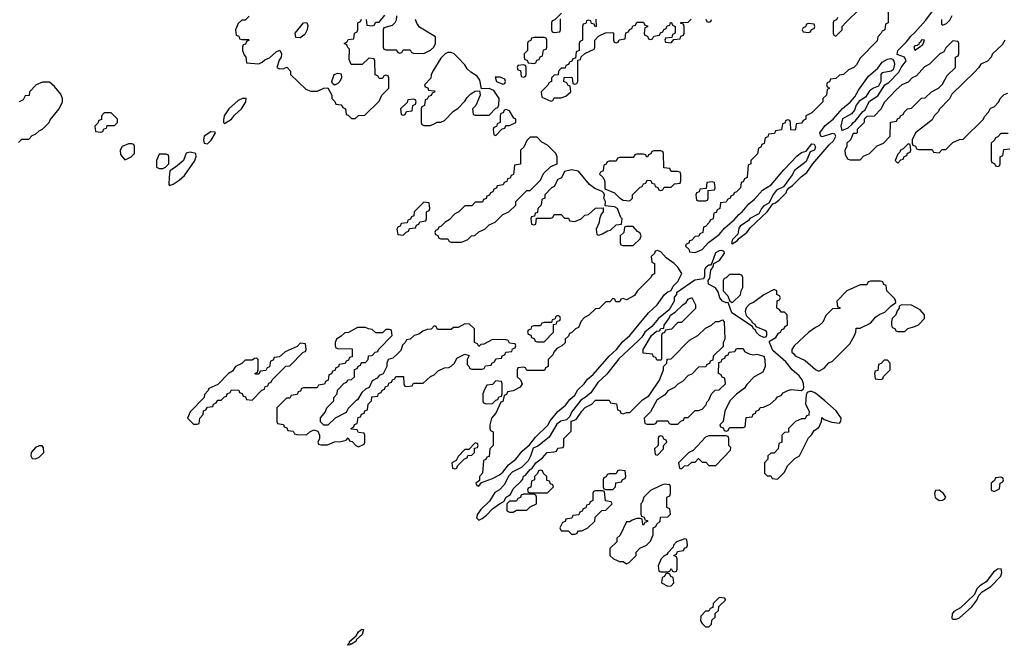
# Model space of a CAD drawing. Header units: inches. Extents: x 2701622 to 2964296, y 496201 to 720542.
# Tile 108 of 256: x 2768237 to 2773970, y 675047 to 678689. Entities that reach past the tile are written whole.
import ezdxf

# ---------------------------------------------------------------- set-up
doc = ezdxf.new("R2010")
doc.units = ezdxf.units.IN
doc.header["$MEASUREMENT"] = 0
doc.layers.add('C7667', color=7, linetype='Continuous')
doc.layers.add('C7677', color=7, linetype='Continuous')

msp = doc.modelspace()

# ---------------------------------------------------------------- linework, layer by layer
at = {"layer": 'C7667', "color": 4, "elevation": 8}
for points in [[(2769574, 678710), (2769550, 678686), (2769530, 678686), (2769510, 678666), (2769494, 678630), (2769498, 678598), (2769512.7, 678592.7), (2769518, 678578), (2769530, 678574), (2769570, 678574), (2769574, 678570), (2769558, 678562), (2769552.7, 678547.3), (2769538, 678542), (2769534, 678530), (2769534, 678510), (2769543.6, 678483.6), (2769554, 678470), (2769558, 678438), (2769630, 678432), (2769650, 678442), (2769664, 678456), (2769692.5, 678467.5), (2769730, 678501), (2769751, 678511), (2769761, 678490), (2769758.8, 678470), (2769747.5, 678452.5), (2769734, 678410), (2769750, 678402), (2769775.3, 678404.7), (2769792, 678412), (2769814, 678390), (2769814, 678370), (2769903.6, 678283.6), (2769932.7, 678272.7), (2769970, 678272), (2770000, 678286.8)], [(2768230, 677974), (2768250, 677994), (2768290, 677994), (2768310, 678014), (2768330, 678022), (2768350, 678042), (2768370, 678052), (2768408, 678090), (2768414, 678106), (2768468, 678170), (2768486, 678210), (2768486, 678230), (2768476.4, 678256.4), (2768440.4, 678300.4), (2768410, 678326), (2768370, 678326), (2768334, 678310), (2768294, 678270), (2768292, 678248), (2768270, 678246), (2768256.9, 678223.1), (2768234, 678210)], [(2770000, 676565.4), (2769978, 676562), (2769970, 676546), (2769890, 676546), (2769878, 676542), (2769872.7, 676527.3), (2769858, 676522), (2769852.7, 676507.3), (2769818, 676502), (2769810, 676486), (2769790, 676486), (2769734, 676430), (2769734, 676350), (2769738, 676338), (2769772.7, 676332.7), (2769778, 676318), (2769792.7, 676312.7), (2769798, 676298), (2769830, 676294), (2769838, 676278), (2769850, 676274), (2769907.3, 676272.7), (2769926, 676290), (2769950, 676302), (2769972.7, 676292.7), (2769982, 676270), (2769982, 676250), (2769974, 676230), (2769978, 676218), (2769990, 676214), (2770000, 676214)], [(2770000, 676336.3), (2769988.4, 676348.4), (2769988.4, 676371.6), (2770000, 676384.9)]]:
    msp.add_lwpolyline(points, dxfattribs=at)
for points in [[(2769870, 678582.7), (2769844.7, 678584.7), (2769841.2, 678610), (2769889.2, 678670.8), (2769910, 678672), (2769915.3, 678655.3), (2769910.6, 678629.4), (2769897.5, 678602.5)], [(2769555.3, 678230), (2769534, 678230), (2769510, 678219.3), (2769454.8, 678170), (2769427.3, 678130), (2769423.5, 678103.5), (2769424.7, 678090), (2769430, 678084.7), (2769470, 678110.8), (2769487.5, 678132.5), (2769529.2, 678170), (2769553.2, 678210)], [(2768770, 678146), (2768730, 678146), (2768714, 678130), (2768712.7, 678107.3), (2768698, 678102), (2768692.7, 678087.3), (2768674, 678070), (2768678, 678038), (2768710, 678034), (2768722, 678038), (2768727.3, 678052.7), (2768742, 678058), (2768747.3, 678072.7), (2768790, 678074), (2768806, 678090), (2768806, 678110)], [(2769350, 678036), (2769311, 678010), (2769307.7, 677990), (2769311.1, 677971.1), (2769330, 677966.8), (2769351.7, 677988.3), (2769378, 678030), (2769374.6, 678034.6)], [(2768890, 677966), (2768870, 677966), (2768834, 677950), (2768822, 677930), (2768823.6, 677903.6), (2768850, 677874), (2768870, 677882), (2768886, 677890), (2768906, 677910), (2768906, 677950), (2768902, 677962)], [(2769090, 677906), (2769050, 677906), (2769034, 677870), (2769034, 677830), (2769050, 677822), (2769070, 677822), (2769086, 677830), (2769106, 677850), (2769106, 677890), (2769102, 677902)], [(2769230, 677918), (2769207.3, 677912.7), (2769190.6, 677869.4), (2769144.7, 677830), (2769112, 677810), (2769106.8, 677773.2), (2769106, 677730), (2769110, 677724.7), (2769130, 677731.3), (2769165.6, 677754.4), (2769197.2, 677782.8), (2769255.5, 677864.5), (2769265.2, 677890), (2769262, 677910)], [(2769870, 676806), (2769852.7, 676787.3), (2769783.6, 676756.4), (2769750, 676726), (2769718, 676722), (2769712.7, 676707.3), (2769698, 676702), (2769692.7, 676667.3), (2769678, 676662), (2769670, 676646), (2769638, 676642), (2769630, 676626), (2769610, 676626), (2769606, 676630), (2769622, 676638), (2769626, 676650), (2769626, 676710), (2769618, 676718), (2769603.6, 676716.4), (2769590, 676706), (2769550, 676706), (2769531.6, 676688.4), (2769494, 676670), (2769476.9, 676643.1), (2769454, 676630), (2769390, 676566), (2769338, 676542), (2769334, 676530), (2769312.7, 676507.3), (2769311.3, 676488.7), (2769230, 676406), (2769214, 676370), (2769250, 676334), (2769270, 676334), (2769282, 676338), (2769286, 676370), (2769306, 676390), (2769307.3, 676412.7), (2769322, 676418), (2769330, 676434), (2769362, 676438), (2769366, 676450), (2769382, 676458), (2769390, 676474), (2769410, 676474), (2769430, 676494), (2769442, 676498), (2769446, 676510), (2769462, 676518), (2769470, 676534), (2769512.7, 676532.7), (2769518, 676518), (2769532.7, 676512.7), (2769538, 676498), (2769552.7, 676492.7), (2769558, 676478), (2769590, 676474), (2769647.3, 676532.7), (2769662, 676538), (2769667.3, 676552.7), (2769682, 676558), (2769687.3, 676572.7), (2769702, 676578), (2769707.3, 676592.7), (2769787.3, 676672.7), (2769810, 676674), (2769887.3, 676752.7), (2769902, 676758), (2769906, 676770), (2769902, 676802)], [(2768350, 676208), (2768330, 676198), (2768304.7, 676170), (2768302, 676150), (2768310, 676134), (2768330, 676132), (2768350, 676142), (2768378, 676170), (2768376.4, 676196.4), (2768367.3, 676207.3)]]:
    msp.add_lwpolyline(points, close=True, dxfattribs=at)
at = {"layer": 'C7677', "color": 4, "elevation": 8}
for points in [[(2773292.7, 678792.7), (2773294, 678670), (2773278, 678662), (2773274, 678630), (2773258, 678622), (2773254, 678610), (2773234, 678590), (2773230, 678566), (2773130, 678466), (2773110, 678426), (2773094, 678410), (2773063.6, 678396.4), (2773034, 678370), (2773010, 678366), (2772990, 678346), (2772958, 678342), (2772952.7, 678327.3), (2772938, 678322), (2772934, 678310), (2772938, 678298), (2772952, 678290), (2772938, 678282), (2772934, 678250), (2772914, 678230), (2772914, 678210), (2772850, 678146), (2772814, 678130), (2772814, 678110), (2772798, 678102), (2772790, 678086), (2772758, 678082), (2772754, 678050), (2772750, 678046), (2772727.3, 678047.3), (2772726, 678090), (2772722, 678102), (2772710, 678106), (2772698, 678102), (2772692.7, 678087.3), (2772678, 678082), (2772672.7, 678047.3), (2772638, 678042), (2772632.7, 678027.3), (2772598, 678022), (2772592.7, 678007.3), (2772578, 678002), (2772572.7, 677967.3), (2772558, 677962), (2772552.7, 677947.3), (2772538, 677942), (2772532.7, 677907.3), (2772494, 677870), (2772494, 677850), (2772478, 677842), (2772472, 677770), (2772458, 677762), (2772450, 677746), (2772438, 677742), (2772434, 677710), (2772410, 677686), (2772398, 677682), (2772394, 677670), (2772378, 677662), (2772374, 677650), (2772358, 677642), (2772350, 677626), (2772318, 677622), (2772314, 677590), (2772298, 677582), (2772292.7, 677567.3), (2772278, 677562), (2772274, 677530), (2772258, 677522), (2772254, 677510), (2772230, 677486), (2772218, 677482), (2772214, 677450), (2772198, 677442), (2772191.6, 677428.4), (2772170, 677426), (2772150, 677406), (2772138, 677402), (2772132.7, 677387.3), (2772118, 677382), (2772114, 677370), (2772132.7, 677352.7), (2772138, 677338), (2772170, 677334), (2772210, 677352), (2772248.7, 677391.3), (2772310, 677438), (2772343.2, 677476.8), (2772396.5, 677523.5), (2772424.1, 677555.9), (2772444, 677570), (2772482.5, 677617.5), (2772515.9, 677644.1), (2772563, 677697), (2772611.7, 677728.3), (2772685.6, 677814.4), (2772764, 677896), (2772790, 677916.3), (2772816.5, 677923.5), (2772850, 677966), (2772863.6, 677963.6), (2772870.7, 677949.3), (2772864.7, 677930), (2772840.5, 677919.5), (2772815.8, 677864.2), (2772748.7, 677811.3), (2772735.1, 677784.9), (2772683.5, 677716.5), (2772643.4, 677696.6), (2772626, 677674), (2772599.1, 677620.9), (2772570, 677606), (2772556.3, 677590), (2772540.7, 677559.3), (2772488.3, 677531.7), (2772479.9, 677520.1), (2772432.4, 677487.6), (2772425.3, 677474.7), (2772419.3, 677440.7), (2772387.3, 677410), (2772382, 677390), (2772384.7, 677384.7), (2772416.6, 677403.4), (2772424.7, 677415.3), (2772470, 677450.7), (2772490, 677478), (2772590, 677571.3), (2772622.7, 677617.3), (2772637.5, 677622.5), (2772659.3, 677640.7), (2772699.3, 677680.7), (2772704.7, 677695.3), (2772718, 677710), (2772737.2, 677722.8), (2772790, 677776), (2772821.2, 677798.8), (2772855.3, 677850), (2772950, 677961), (2772975.9, 677984.1), (2772989.2, 678010), (2772983.1, 678023.1), (2772970, 678026), (2772910, 678006.6), (2772902, 678010), (2772896, 678030), (2772927.6, 678072.4), (2772973.2, 678110), (2773027.5, 678172.5), (2773071.9, 678208.1), (2773099.5, 678240.5), (2773121, 678279), (2773180.1, 678359.9), (2773233.2, 678406.8), (2773258.9, 678441.1), (2773290, 678459.1), (2773310, 678462.8), (2773319.1, 678459.1), (2773327.7, 678447.7), (2773330.7, 678429.3), (2773323.5, 678396.5), (2773310.9, 678389.1), (2773259.8, 678380.2), (2773250.8, 678370), (2773251, 678329), (2773238, 678302), (2773208.9, 678291.1), (2773185.7, 678274.3), (2773162, 678238), (2773125.2, 678214.8), (2773108, 678192), (2773098.4, 678161.6), (2773079.9, 678140.1), (2773027.9, 678112.1), (2773017.3, 678070), (2773024.7, 678044.7), (2773060.4, 678059.6), (2773082, 678078), (2773090, 678091.3), (2773102, 678098), (2773145.6, 678154.4), (2773158, 678162), (2773186, 678214), (2773233.6, 678246.4), (2773275.3, 678310), (2773297, 678323), (2773356, 678384), (2773369, 678410), (2773399, 678450), (2773388.7, 678470), (2773345.6, 678485.6), (2773349.2, 678510), (2773400.1, 678559.9), (2773426, 678594), (2773450, 678614), (2773514, 678686), (2773598.6, 678801.4)], [(2772998, 678702), (2772992.7, 678687.3), (2772978, 678682), (2772974, 678670), (2772974, 678610), (2772978, 678598), (2772990, 678594), (2773026, 678630), (2773026, 678650), (2773047.3, 678672.7), (2773130, 678754)], [(2770000, 678286.8), (2770008.9, 678291.1), (2770032, 678292), (2770054, 678250), (2770054, 678230), (2770072.7, 678212.7), (2770078, 678198), (2770110, 678194), (2770118, 678178), (2770134, 678170), (2770138, 678138), (2770150, 678134), (2770170, 678114), (2770190, 678114), (2770210, 678132), (2770247.3, 678132.7), (2770330, 678214), (2770346, 678250), (2770386, 678290), (2770386, 678350), (2770382, 678362), (2770370, 678366), (2770358, 678362), (2770350, 678346), (2770330, 678346), (2770322, 678362), (2770307.3, 678367.3), (2770306, 678450), (2770302, 678462), (2770270, 678466), (2770232, 678428), (2770167.3, 678427.3), (2770156.4, 678456.4), (2770158, 678518), (2770147.3, 678527.3), (2770142, 678542), (2770126, 678550), (2770142, 678558), (2770150, 678574), (2770182, 678578), (2770186, 678610), (2770202, 678618), (2770206, 678630), (2770206, 678670), (2770222, 678678), (2770227.3, 678692.7)], [(2770254, 678690), (2770258, 678658), (2770290, 678654), (2770302, 678658), (2770310, 678674), (2770330, 678674), (2770364, 678716)], [(2770431.6, 678711.6), (2770430, 678686), (2770422, 678670), (2770405.4, 678654.6), (2770358, 678642), (2770354, 678630), (2770354, 678530), (2770358, 678518), (2770370, 678514), (2770430, 678514), (2770438, 678498), (2770450, 678494), (2770462, 678498), (2770470, 678514), (2770510, 678514), (2770518, 678498), (2770530, 678494), (2770590, 678492), (2770630, 678512), (2770648, 678530), (2770658, 678550), (2770658, 678590), (2770564.7, 678644.7), (2770549, 678669), (2770542, 678690)], [(2771592.7, 678692.7), (2771594, 678650), (2771587.3, 678647.3), (2771582, 678662), (2771567.3, 678667.3), (2771562, 678682), (2771550, 678686), (2771538, 678682), (2771532.7, 678667.3), (2771518, 678662), (2771514, 678650), (2771514, 678570), (2771498, 678562), (2771494, 678550), (2771494, 678510), (2771478, 678502), (2771474, 678466), (2771458, 678462), (2771452.7, 678447.3), (2771438, 678442), (2771432.7, 678427.3), (2771418, 678422), (2771412.7, 678407.3), (2771390, 678406), (2771374, 678390), (2771372.7, 678367.3), (2771350, 678366), (2771334, 678350), (2771334, 678330), (2771318, 678322), (2771314, 678310), (2771274, 678270), (2771278, 678238), (2771330, 678214), (2771342, 678218), (2771350, 678234), (2771390, 678234), (2771416.4, 678243.6), (2771446, 678270), (2771442, 678302), (2771430, 678306), (2771422, 678322), (2771406, 678330), (2771407.3, 678352.7), (2771450, 678354), (2771454, 678350), (2771458, 678318), (2771470, 678314), (2771482, 678318), (2771486, 678330), (2771486, 678454), (2771502, 678458), (2771507.3, 678472.7), (2771527.3, 678492.7), (2771582, 678518), (2771586, 678530), (2771586, 678570), (2771607.3, 678592.7), (2771648.4, 678611.6), (2771690, 678614), (2771694, 678610), (2771694, 678570), (2771698, 678558), (2771710, 678554), (2771722, 678558), (2771727.3, 678572.7), (2771762, 678578), (2771767.3, 678612.7), (2771782, 678618), (2771787.3, 678632.7), (2771802, 678638), (2771807.3, 678652.7), (2771822, 678658), (2771830, 678674), (2771870, 678674), (2771878, 678658), (2771892.7, 678652.7), (2771892.7, 678647.3), (2771878, 678642), (2771874, 678610), (2771878, 678598), (2771892.7, 678592.7), (2771898, 678578), (2771910, 678574), (2771922, 678578), (2771930, 678594), (2771962, 678598), (2771967.3, 678612.7), (2771982, 678618), (2771987.3, 678632.7), (2772002, 678638), (2772007.3, 678652.7), (2772022, 678658), (2772027.3, 678672.7), (2772032.7, 678672.7), (2772038, 678658), (2772054, 678650), (2772054, 678610), (2772038, 678602), (2772034, 678586), (2771998, 678582), (2771994, 678570), (2771998, 678558), (2772030, 678554), (2772046, 678574), (2772082, 678578), (2772087.3, 678592.7), (2772102, 678598), (2772106, 678610), (2772106, 678650), (2772102, 678662), (2772087.3, 678667.3), (2772087.3, 678672.7), (2772130, 678674), (2772147.3, 678692.7)], [(2771392.7, 678727.3), (2771352.7, 678687.3), (2771338, 678682), (2771334, 678670), (2771334, 678630), (2771338, 678618), (2771350, 678614), (2771382, 678618), (2771386, 678630), (2771386, 678694)], [(2772232.7, 678692.7), (2772238, 678678), (2772250, 678674), (2772262, 678678), (2772266, 678690)], [(2773604.4, 678690), (2773603.5, 678663.5), (2773610, 678658), (2773633.2, 678666.8), (2773652.9, 678687.1), (2773666.6, 678713.4)], [(2773974, 678570), (2773956.9, 678543.1), (2773902, 678490), (2773894, 678470), (2773871.6, 678448.4), (2773834, 678430), (2773822, 678410), (2773796.9, 678383.1), (2773665.4, 678254.6), (2773651.1, 678228.9), (2773590, 678166), (2773586, 678154), (2773562, 678130), (2773550, 678106), (2773452, 678030), (2773434, 677990), (2773434, 677970), (2773438, 677958), (2773452.7, 677952.7), (2773458, 677938), (2773470, 677934), (2773550, 677934), (2773558, 677918), (2773590, 677914), (2773607.3, 677932.7), (2773630, 677934), (2773670, 677974), (2773708.4, 677991.6), (2773730, 677994), (2773848, 678110), (2773854.6, 678125.4), (2773878, 678150), (2773890, 678174), (2773910, 678182), (2773938, 678210), (2773946, 678230), (2773970, 678254), (2773990, 678262)], [(2773992.7, 678027.3), (2773950, 678026), (2773932.7, 678007.3), (2773918, 678002), (2773912.7, 677987.3), (2773894, 677970), (2773894, 677870), (2773898, 677858), (2773912.7, 677852.7), (2773918, 677838), (2773930, 677834), (2773942, 677838), (2773946, 677850), (2773946, 677890), (2773962, 677898), (2773967.3, 677932.7), (2774002, 677938)], [(2770000, 676214), (2770030, 676214), (2770070, 676232), (2770107.3, 676232.7), (2770138, 676242), (2770150, 676254), (2770158, 676238), (2770172.7, 676232.7), (2770194, 676210), (2770210, 676202), (2770242, 676218), (2770246, 676230), (2770246, 676270), (2770242, 676282), (2770210, 676286), (2770202, 676302), (2770170, 676306), (2770166, 676310), (2770182, 676318), (2770187.3, 676332.7), (2770202, 676338), (2770207.3, 676372.7), (2770222, 676378), (2770227.3, 676392.7), (2770242, 676398), (2770247.3, 676412.7), (2770262, 676418), (2770266, 676450), (2770286, 676470), (2770287.3, 676492.7), (2770322, 676498), (2770327.3, 676512.7), (2770342, 676518), (2770347.3, 676532.7), (2770362, 676538), (2770367.3, 676552.7), (2770382, 676558), (2770387.3, 676572.7), (2770402, 676578), (2770407.3, 676592.7), (2770422, 676598), (2770427.3, 676612.7), (2770472.7, 676612.7), (2770474, 676570), (2770478, 676558), (2770490, 676554), (2770522, 676558), (2770530, 676574), (2770587.3, 676572.7), (2770628.7, 676611.3), (2770650, 676622), (2770674.6, 676645.4), (2770710, 676662), (2770736.4, 676663.6), (2770750, 676672), (2770768, 676690), (2770782, 676718), (2770830, 676742), (2770854, 676734), (2770842, 676710), (2770842, 676682), (2770852.7, 676672.7), (2770858, 676658), (2770870, 676654), (2770930, 676654), (2770942, 676658), (2770950, 676674), (2770982, 676678), (2770986, 676690), (2771002, 676698), (2771010, 676714), (2771042, 676718), (2771047.3, 676732.7), (2771062, 676738), (2771067.3, 676752.7), (2771102, 676758), (2771107.3, 676772.7), (2771122, 676778), (2771126, 676790), (2771122, 676802), (2771090, 676806), (2771082, 676822), (2771070, 676826), (2770990, 676828), (2770939.6, 676800.4), (2770922, 676798), (2770910, 676786), (2770902, 676802), (2770886, 676810), (2770886, 676890), (2770856.4, 676916.4), (2770830, 676918), (2770790, 676898), (2770763.6, 676896.4), (2770750, 676886), (2770670, 676886), (2770662, 676902), (2770650, 676906), (2770632.7, 676887.3), (2770610, 676886), (2770583.6, 676876.4), (2770562, 676858), (2770534, 676850), (2770511.6, 676828.4), (2770490, 676826), (2770482, 676810), (2770466, 676794), (2770456, 676764), (2770436.9, 676743.1), (2770410, 676718), (2770382, 676710), (2770374, 676690), (2770374, 676670), (2770352.7, 676627.3), (2770330, 676618), (2770318, 676602), (2770290, 676586), (2770272.7, 676547.3), (2770250, 676538), (2770230, 676518), (2770204.7, 676475.3), (2770194, 676470), (2770150, 676426), (2770138, 676402), (2770074, 676370), (2770031.6, 676328.4), (2770008, 676328), (2770000, 676336.3)], [(2770000, 676384.9), (2770016.4, 676403.6), (2770026, 676430), (2770066, 676470), (2770066, 676490), (2770086, 676510), (2770087.3, 676532.7), (2770127.3, 676572.7), (2770142, 676578), (2770147.3, 676592.7), (2770170, 676594), (2770186, 676610), (2770187.3, 676652.7), (2770202, 676658), (2770207.3, 676672.7), (2770222, 676678), (2770227.3, 676692.7), (2770250, 676694), (2770266, 676710), (2770267.3, 676732.7), (2770290, 676734), (2770307.3, 676752.7), (2770322, 676758), (2770326, 676770), (2770406, 676850), (2770402, 676882), (2770390, 676886), (2770370, 676886), (2770350, 676866), (2770310, 676866), (2770290, 676886), (2770268.4, 676888.4), (2770250, 676898), (2770203.6, 676896.4), (2770151.6, 676868.4), (2770130, 676866), (2770110, 676846), (2770082, 676830), (2770074, 676810), (2770074, 676790), (2770078, 676778), (2770090, 676774), (2770172.7, 676772.7), (2770172.7, 676727.3), (2770158, 676722), (2770152.7, 676707.3), (2770138, 676702), (2770132.7, 676687.3), (2770098, 676682), (2770092.7, 676667.3), (2770078, 676662), (2770072.7, 676647.3), (2770058, 676642), (2770052.7, 676627.3), (2770038, 676622), (2770034, 676590), (2770018, 676582), (2770012.7, 676567.3), (2770000, 676565.4)]]:
    msp.add_lwpolyline(points, dxfattribs=at)
at = {"layer": 'C7677', "color": 4}
for points, elevation in [([(2772830, 678666), (2772818, 678662), (2772812.7, 678647.3), (2772798, 678642), (2772794, 678630), (2772798, 678618), (2772830, 678614), (2772842, 678618), (2772847.3, 678632.7), (2772862, 678638), (2772866, 678650), (2772862, 678662)], 8), ([(2771290, 678586), (2771230, 678586), (2771218, 678582), (2771212.7, 678567.3), (2771198, 678562), (2771194, 678550), (2771194, 678510), (2771174, 678490), (2771174, 678470), (2771178, 678458), (2771192.7, 678452.7), (2771198, 678438), (2771230, 678434), (2771242, 678438), (2771247.3, 678452.7), (2771262, 678458), (2771267.3, 678472.7), (2771282, 678478), (2771287.3, 678512.7), (2771302, 678518), (2771306, 678530), (2771306, 678570), (2771302, 678582)], 8), ([(2773670, 678566), (2773630, 678526), (2773618, 678502), (2773594, 678490), (2773534, 678430), (2773505.4, 678414.6), (2773458, 678362), (2773434, 678350), (2773410, 678326), (2773374, 678310), (2773339.6, 678280.4), (2773270, 678206), (2773254, 678170), (2773212.7, 678127.3), (2773170, 678126), (2773154, 678110), (2773154, 678090), (2773114, 678050), (2773114, 678030), (2773110, 678026), (2773090, 678026), (2773074, 677990), (2773054, 677970), (2773054, 677950), (2773042, 677930), (2773043.6, 677903.6), (2773058, 677878), (2773072.7, 677872.7), (2773130, 677874), (2773150, 677894), (2773186, 677910), (2773230, 677954), (2773266, 677970), (2773306, 678010), (2773307.3, 678092.7), (2773342, 678098), (2773347.3, 678112.7), (2773362, 678118), (2773366, 678130), (2773382, 678138), (2773386, 678150), (2773406, 678170), (2773430, 678174), (2773487.3, 678232.7), (2773510, 678234), (2773546, 678270), (2773586, 678290), (2773610, 678314), (2773636.4, 678363.6), (2773686, 678410), (2773686, 678470), (2773702, 678478), (2773706, 678490), (2773706, 678550), (2773702, 678562)], 8), ([(2773488.5, 678571.5), (2773482, 678558), (2773472, 678550), (2773474, 678546), (2773462, 678538), (2773450, 678537.2), (2773442.8, 678530), (2773450, 678512), (2773470, 678526), (2773495.5, 678544.5), (2773506, 678570)], 8), ([(2770750, 678498), (2770730, 678498), (2770714, 678490), (2770690, 678466), (2770642, 678390), (2770632.7, 678367.3), (2770632, 678348), (2770594, 678310), (2770598, 678298), (2770612.7, 678292.7), (2770618, 678278), (2770650, 678274), (2770654, 678270), (2770638, 678262), (2770632.7, 678247.3), (2770618, 678242), (2770610, 678226), (2770598, 678222), (2770594, 678190), (2770578, 678182), (2770574, 678170), (2770574, 678090), (2770578, 678078), (2770590, 678074), (2770630, 678074), (2770650, 678082), (2770668.4, 678091.6), (2770690, 678092), (2770710, 678102), (2770763.1, 678156.9), (2770788.4, 678171.6), (2770830, 678214), (2770843.1, 678236.9), (2770863.1, 678256.9), (2770890, 678272), (2770914, 678274), (2770918, 678250), (2770894, 678190), (2770874, 678170), (2770878, 678138), (2770890, 678134), (2770970, 678134), (2771010, 678174), (2771022, 678178), (2771027.3, 678192.7), (2771028, 678230), (2770997.2, 678277.2), (2770970, 678288.7), (2770926, 678286), (2770916, 678336), (2770900.2, 678360.2), (2770863.1, 678383.1), (2770843.1, 678403.1), (2770830, 678426), (2770788.4, 678468.4), (2770766, 678490)], 8), ([(2771170, 678426), (2771138, 678422), (2771134, 678410), (2771138, 678398), (2771152.7, 678392.7), (2771158, 678358), (2771170, 678354), (2771182, 678358), (2771186, 678370), (2771186, 678410), (2771182, 678422)], 8), ([(2770070, 678308), (2770058, 678318), (2770055.3, 678330), (2770068.7, 678370), (2770090, 678378), (2770110, 678374), (2770111.3, 678350), (2770102, 678330), (2770090, 678318)], 8), ([(2771034.6, 678354.6), (2771006.4, 678353.6), (2771014, 678330), (2771050, 678314), (2771062, 678318), (2771066, 678330), (2771062, 678342)], 8), ([(2770530, 678226), (2770498, 678222), (2770492.7, 678207.3), (2770454, 678170), (2770458, 678138), (2770470, 678134), (2770482, 678138), (2770490, 678154), (2770522, 678158), (2770526, 678190), (2770542, 678198), (2770546, 678210), (2770542, 678222)], 8), ([(2771070, 678166), (2771058, 678162), (2771052.7, 678147.3), (2771038, 678142), (2771034, 678130), (2771034, 678090), (2771018, 678082), (2771012.7, 678067.3), (2770998, 678062), (2770994, 678050), (2770998, 678018), (2771010, 678014), (2771047.3, 678052.7), (2771062, 678058), (2771067.3, 678072.7), (2771090, 678074), (2771126, 678090), (2771126, 678110), (2771115.3, 678115.3), (2771090, 678158)], 8), ([(2771250, 678006), (2771210, 678006), (2771190, 677986), (2771172.7, 677947.3), (2771154, 677930), (2771152.7, 677847.3), (2771118, 677842), (2771112.7, 677787.3), (2771098, 677782), (2771092.7, 677767.3), (2771078, 677762), (2771072.7, 677747.3), (2771058, 677742), (2771052.7, 677727.3), (2771018, 677722), (2771012.7, 677707.3), (2770998, 677702), (2770992.7, 677687.3), (2770978, 677682), (2770972.7, 677667.3), (2770958, 677662), (2770952.7, 677647.3), (2770938, 677642), (2770932.7, 677627.3), (2770890, 677626), (2770870, 677606), (2770830, 677606), (2770794, 677570), (2770770, 677558), (2770736.9, 677523.1), (2770714, 677510), (2770690, 677486), (2770678, 677482), (2770672.7, 677467.3), (2770658, 677462), (2770654, 677450), (2770658, 677438), (2770672.7, 677432.7), (2770678, 677418), (2770690, 677414), (2770730, 677414), (2770738, 677398), (2770750, 677394), (2770810, 677394), (2770830, 677402), (2770846, 677410), (2770868.4, 677431.6), (2770887.3, 677432.7), (2770910, 677454), (2770946, 677470), (2770970, 677494), (2771006, 677510), (2771050, 677554), (2771086, 677570), (2771126, 677610), (2771126, 677630), (2771147.3, 677652.7), (2771190, 677694), (2771210, 677694), (2771270, 677754), (2771287.3, 677792.7), (2771330, 677834), (2771366, 677850), (2771366, 677890), (2771358, 677910), (2771310, 677958), (2771276.4, 677976.4)], 8), ([(2773410, 677966), (2773382, 677938), (2773364.7, 677930), (2773362, 677918), (2773350, 677906), (2773334, 677870), (2773350, 677854), (2773367.3, 677872.7), (2773382, 677878), (2773387.3, 677892.7), (2773402, 677898), (2773407.3, 677912.7), (2773422, 677918), (2773426, 677930), (2773422, 677962)], 8), ([(2771970, 677926), (2771930, 677926), (2771918, 677922), (2771912.7, 677907.3), (2771898, 677902), (2771892, 677888), (2771886, 677890), (2771882, 677902), (2771870, 677906), (2771830, 677906), (2771818, 677902), (2771810, 677886), (2771730, 677886), (2771718, 677882), (2771710, 677866), (2771670, 677866), (2771658, 677862), (2771652.7, 677847.3), (2771638, 677842), (2771634, 677810), (2771618, 677802), (2771614, 677790), (2771632.7, 677772.7), (2771639.6, 677759.6), (2771644.7, 677744.7), (2771644.7, 677704.7), (2771701, 677681), (2771730, 677651.3), (2771750, 677638), (2771790, 677634), (2771806, 677650), (2771806, 677670), (2771850, 677714), (2771862, 677718), (2771870, 677734), (2771882, 677738), (2771890, 677754), (2771912.7, 677752.7), (2771918, 677738), (2771932.7, 677732.7), (2771938, 677718), (2771952.7, 677712.7), (2771958, 677698), (2771970, 677694), (2771982, 677698), (2771990, 677714), (2772030, 677714), (2772050, 677734), (2772082, 677738), (2772086, 677750), (2772086, 677790), (2772082, 677802), (2772070, 677806), (2772030, 677806), (2772022, 677822), (2771987.3, 677827.3), (2771986, 677910), (2771982, 677922)], 8), ([(2771450, 677815.3), (2771410, 677806), (2771391.1, 677768.9), (2771370, 677758), (2771350, 677718), (2771334, 677710), (2771294, 677670), (2771294, 677650), (2771278, 677642), (2771274, 677610), (2771254, 677590), (2771252.7, 677567.3), (2771238, 677562), (2771234, 677546), (2771218, 677542), (2771214, 677530), (2771218, 677498), (2771230, 677494), (2771242, 677498), (2771246, 677534), (2771330, 677534), (2771342, 677538), (2771350, 677554), (2771390, 677554), (2771410, 677534), (2771432.7, 677532.7), (2771438, 677518), (2771470, 677514), (2771506, 677530), (2771528.4, 677551.6), (2771550, 677554), (2771590, 677592), (2771634, 677594), (2771634, 677570), (2771623.6, 677556.4), (2771612.7, 677527.3), (2771611.6, 677508.4), (2771594, 677470), (2771598, 677438), (2771610, 677434), (2771630, 677442), (2771660.4, 677459.6), (2771676.4, 677463.6), (2771710, 677494), (2771742, 677498), (2771746, 677530), (2771738, 677538), (2771718, 677590), (2771700.4, 677600.4), (2771646, 677606), (2771648, 677630), (2771639, 677650), (2771642, 677670), (2771639, 677679), (2771628.9, 677688.9), (2771586, 677706), (2771555.3, 677730), (2771490, 677808)], 8), ([(2772270, 677746), (2772238, 677742), (2772234, 677706), (2772198, 677702), (2772192.7, 677687.3), (2772178, 677682), (2772174, 677670), (2772178, 677638), (2772190, 677634), (2772230, 677634), (2772242, 677638), (2772246, 677650), (2772246, 677694), (2772282, 677698), (2772286, 677710), (2772282, 677742)], 8), ([(2770590, 677626), (2770534, 677570), (2770532.7, 677547.3), (2770518, 677542), (2770512.7, 677527.3), (2770498, 677522), (2770492.7, 677507.3), (2770458, 677502), (2770452.7, 677487.3), (2770438, 677482), (2770434, 677470), (2770438, 677438), (2770470, 677434), (2770487.3, 677452.7), (2770502, 677458), (2770507.3, 677472.7), (2770542, 677478), (2770547.3, 677492.7), (2770562, 677498), (2770567.3, 677512.7), (2770602, 677518), (2770606, 677530), (2770606, 677570), (2770622, 677578), (2770626, 677590), (2770622, 677622)], 8), ([(2771810, 677486), (2771770, 677486), (2771758, 677482), (2771754, 677450), (2771734, 677430), (2771734, 677390), (2771738, 677378), (2771750, 677374), (2771810, 677374), (2771850, 677414), (2771855.3, 677430), (2771850, 677446), (2771835.3, 677455.3)], 8), ([(2771950, 677346), (2771938, 677342), (2771932.7, 677327.3), (2771914, 677310), (2771918, 677278), (2771934, 677270), (2771934, 677210), (2771918, 677202), (2771914, 677190), (2771831.6, 677108.4), (2771816.9, 677083.1), (2771770, 677058), (2771750, 677066), (2771738, 677062), (2771734, 677050), (2771727.3, 677047.3), (2771707.3, 677047.3), (2771702, 677062), (2771690, 677066), (2771672.7, 677047.3), (2771650, 677046), (2771611.6, 677008.4), (2771590, 677006), (2771551.3, 676968.7), (2771525.4, 676954.6), (2771506.4, 676933.6), (2771490, 676898), (2771474, 676890), (2771452.7, 676867.3), (2771438, 676862), (2771432.7, 676847.3), (2771414, 676830), (2771412.7, 676807.3), (2771394, 676790), (2771365.4, 676774.6), (2771346.4, 676753.6), (2771342, 676738), (2771314, 676710), (2771314, 676670), (2771298, 676662), (2771292.7, 676647.3), (2771190, 676646), (2771182, 676662), (2771170, 676666), (2771138, 676662), (2771134, 676650), (2771134, 676610), (2771152.7, 676592.7), (2771162, 676570), (2771152, 676550), (2771110, 676528), (2771078, 676522), (2771072, 676508), (2771058, 676502), (2771050, 676466), (2771038, 676462), (2771010, 676398), (2770984.7, 676370), (2770974, 676330), (2770974, 676310), (2770978, 676298), (2770994, 676290), (2770994, 676210), (2770974, 676190), (2770970, 676146), (2770958, 676142), (2770952, 676128), (2770938, 676122), (2770931.6, 676048.4), (2770914, 676030), (2770914, 676006), (2770894, 675990), (2770898, 675978), (2770910, 675974), (2770926, 675994), (2770990, 676018), (2771030, 676038.8), (2771050, 676054.8), (2771083.3, 676096.7), (2771126, 676130), (2771163.1, 676176.9), (2771205.8, 676214.2), (2771241, 676259), (2771311.5, 676328.5), (2771325.4, 676354.6), (2771371.2, 676408.8), (2771414.9, 676445.1), (2771441.3, 676478.7), (2771470, 676504), (2771486, 676534), (2771523.7, 676570), (2771543.5, 676596.5), (2771575.8, 676624.2), (2771669.7, 676730.3), (2771711.5, 676768.5), (2771746.9, 676813.1), (2771790, 676850.7), (2771898, 676982), (2771949.2, 677030), (2771991.5, 677088.5), (2772010, 677104), (2772030, 677112), (2772041.5, 677138.5), (2772070, 677164.7), (2772091.9, 677211.9), (2772070, 677248.7), (2772048, 677270), (2772002, 677302), (2771970, 677338)], 8), ([(2772324.7, 677344.7), (2772310, 677342.9), (2772288.7, 677331.3), (2772267.9, 677272.1), (2772259.1, 677260.9), (2772250, 677259.3), (2772230, 677244), (2772224.4, 677230), (2772225.2, 677194.8), (2772219.1, 677180.9), (2772167.5, 677172.5), (2772062, 677098), (2772060.7, 677090), (2772046.9, 677073.1), (2772048.4, 677050), (2772019.5, 677000.5), (2771957.3, 676950), (2771917.5, 676902.5), (2771876.3, 676870), (2771859, 676841), (2771839.3, 676820.7), (2771725.2, 676714.8), (2771655.1, 676624.9), (2771602.8, 676577.2), (2771562.4, 676517.6), (2771530.5, 676489.5), (2771505.2, 676474.8), (2771450, 676404), (2771440.7, 676379.3), (2771431.3, 676368.7), (2771420.7, 676359.3), (2771388.9, 676351.1), (2771365.2, 676334.8), (2771320.4, 676259.6), (2771253.5, 676206.5), (2771226, 676194), (2771212.2, 676147.8), (2771198.3, 676121.7), (2771158.3, 676081.7), (2771104.8, 676055.2), (2771085.8, 676034.2), (2771058, 675982), (2771030, 675951.6), (2771004.4, 675935.6), (2770973.1, 675886.9), (2770921.7, 675838.3), (2770902, 675810), (2770896.3, 675790), (2770910, 675776.3), (2770930, 675784.4), (2770955.6, 675804.4), (2770990, 675842), (2771030, 675870.8), (2771056.4, 675883.6), (2771069.2, 675910), (2771095.3, 675924.7), (2771110, 675958), (2771158, 676002), (2771166.3, 676013.7), (2771170, 676031.3), (2771182, 676038), (2771209.3, 676070.7), (2771222, 676078), (2771242, 676110), (2771282, 676138), (2771308.7, 676170), (2771350, 676174), (2771362, 676178), (2771370, 676194), (2771402, 676198), (2771406, 676210), (2771406, 676250), (2771447.3, 676292.7), (2771448.7, 676351.3), (2771478, 676362), (2771509.4, 676410.6), (2771529.4, 676430.6), (2771568.9, 676451.1), (2771590, 676474), (2771670, 676474), (2771678, 676458), (2771712.7, 676452.7), (2771718, 676418), (2771732.7, 676412.7), (2771738, 676398), (2771750, 676394), (2771770, 676402), (2771790, 676402), (2771863.1, 676476.9), (2771900.4, 676499.6), (2771910, 676512), (2771962, 676590), (2771986, 676650), (2771986, 676670), (2772006, 676690), (2772007.3, 676712.7), (2772030, 676714), (2772136.4, 676823.6), (2772186, 676850), (2772230, 676894), (2772266, 676910), (2772288.4, 676931.6), (2772310, 676932), (2772330, 676942), (2772338, 676930), (2772342, 676830), (2772334, 676810), (2772332.7, 676787.3), (2772274, 676730), (2772272.7, 676707.3), (2772258, 676702), (2772252.7, 676687.3), (2772238, 676682), (2772232.7, 676667.3), (2772190, 676666), (2772150, 676626), (2772130, 676618), (2772096.9, 676583.1), (2772070, 676568), (2772050, 676548), (2772010, 676528), (2771994.4, 676505.6), (2771946.8, 676473.2), (2771910, 676406), (2771874, 676370), (2771878, 676338), (2771890, 676334), (2771930, 676334), (2771942, 676338), (2771950, 676354), (2772010, 676354), (2772018, 676338), (2772030, 676334), (2772070, 676334), (2772087.3, 676352.7), (2772102, 676358), (2772107.3, 676372.7), (2772130, 676374), (2772170, 676414), (2772190, 676414), (2772210, 676422), (2772233.6, 676446.4), (2772238, 676462), (2772250, 676474), (2772266, 676510), (2772287.3, 676532.7), (2772310, 676534), (2772346, 676570), (2772342, 676602), (2772327.3, 676607.3), (2772322, 676622), (2772306, 676630), (2772307.3, 676692.7), (2772322, 676698), (2772327.3, 676712.7), (2772342, 676718), (2772347.3, 676732.7), (2772362, 676738), (2772367.3, 676752.7), (2772402, 676758), (2772410, 676774), (2772450, 676774), (2772458, 676758), (2772483.6, 676743.6), (2772510, 676738), (2772530, 676741), (2772570, 676731), (2772576, 676710), (2772578, 676670), (2772563.6, 676636.4), (2772514, 676610), (2772470, 676566), (2772456.9, 676543.1), (2772410, 676508.7), (2772371.3, 676470), (2772342, 676410), (2772334, 676350), (2772314, 676330), (2772318, 676318), (2772332.7, 676312.7), (2772338, 676298), (2772350, 676294), (2772362, 676298), (2772370, 676314), (2772450, 676314), (2772462, 676318), (2772467.3, 676372.7), (2772502, 676378), (2772507.3, 676392.7), (2772522, 676398), (2772526, 676410), (2772542, 676418), (2772548.4, 676431.6), (2772567.3, 676432.7), (2772606, 676450), (2772640.4, 676479.6), (2772650, 676494), (2772670, 676502), (2772683.1, 676516.9), (2772708.7, 676531.3), (2772730, 676536), (2772790, 676531), (2772800.4, 676539.6), (2772802.7, 676550), (2772801.6, 676570), (2772792.4, 676592.4), (2772774.9, 676614.9), (2772735.1, 676650), (2772697.4, 676697.4), (2772622.4, 676762.4), (2772602, 676810), (2772603.1, 676816.9), (2772640.4, 676839.6), (2772655.3, 676864.7), (2772666, 676870), (2772675.3, 676884.7), (2772686, 676890), (2772695.3, 676904.7), (2772707.3, 676912.7), (2772706, 676970), (2772690, 676986), (2772670, 676986), (2772662, 677002), (2772646, 677010), (2772648.4, 677051.6), (2772662, 677058), (2772666, 677070), (2772662, 677082), (2772646, 677090), (2772646, 677110), (2772630, 677118), (2772570, 677088), (2772510, 677042), (2772487.3, 677032.7), (2772467.7, 677012.3), (2772461, 676990), (2772467.1, 676967.1), (2772496.9, 676936.9), (2772503.6, 676923.6), (2772516.9, 676916.9), (2772523.6, 676903.6), (2772578.8, 676878.8), (2772584.7, 676870), (2772584.7, 676850), (2772578.8, 676841.2), (2772570, 676839), (2772544, 676850), (2772525.2, 676870), (2772522, 676882), (2772509, 676890), (2772503.1, 676903.1), (2772382.7, 676982.7), (2772362, 677042), (2772350, 677041.2), (2772329.6, 677049.6), (2772314, 677070), (2772304, 677104), (2772288.7, 677128.7), (2772248.7, 677150), (2772246, 677170), (2772255.3, 677184.7), (2772261.2, 677230), (2772274, 677250), (2772278, 677270), (2772312, 677288), (2772341.2, 677330), (2772339.3, 677339.3)], 8), ([(2772430, 677206), (2772370, 677206), (2772350, 677186), (2772338, 677182), (2772334, 677170), (2772334, 677110), (2772361, 677081), (2772370, 677054), (2772383.6, 677043.6), (2772390, 677044.7), (2772433.6, 677086.4), (2772438, 677110), (2772448, 677130), (2772447.3, 677187.3), (2772442, 677202)], 8), ([(2773250, 677166), (2773190, 677166), (2773178, 677162), (2773170, 677146), (2773130, 677146), (2773054, 677110), (2772994, 677050), (2772998, 677018), (2773012.7, 677012.7), (2773012.7, 677007.3), (2772970, 677006), (2772930, 676966), (2772912.7, 676927.3), (2772890, 676906), (2772870, 676898), (2772832, 676870), (2772746, 676790), (2772732, 676770), (2772732.7, 676752.7), (2772744.7, 676744.7), (2772751.6, 676731.6), (2772810, 676704.7), (2772870, 676652), (2772890, 676642), (2772920.4, 676659.6), (2772948.7, 676691.3), (2772970, 676702), (2773070, 676802), (2773098, 676850), (2773106, 676870), (2773107.3, 676892.7), (2773130, 676894), (2773190, 676922), (2773221.2, 676958.8), (2773244.7, 676975.3), (2773274, 676986), (2773310, 677022), (2773338, 677042), (2773336.4, 677056.4), (2773330, 677066), (2773286, 677110), (2773282, 677142), (2773268, 677148), (2773262, 677162)], 8), ([(2771970, 676706), (2771947.3, 676707.3), (2771942, 676722), (2771927.3, 676727.3), (2771922, 676742), (2771867.3, 676747.3), (2771868, 676770), (2771915.3, 676850), (2771944.7, 676875.3), (2771962, 676878), (2771970, 676891.3), (2771987.3, 676892.7), (2771988.7, 676910), (2772015.3, 676944.7), (2772029.1, 676970.9), (2772054, 676986), (2772098, 677030), (2772117.2, 677042.8), (2772130, 677062), (2772151, 677071), (2772172, 677030), (2772172.7, 677007.3), (2772090, 676926), (2772070, 676926), (2772032.7, 676887.3), (2771998, 676882), (2771992, 676868), (2771978, 676862), (2771974, 676850), (2771974, 676710)], 8), ([(2773371.6, 677028.4), (2773358, 677022), (2773358, 677010), (2773346, 676994), (2773338, 676970), (2773318, 676950), (2773312.7, 676932.7), (2773312.7, 676912.7), (2773318, 676898), (2773332, 676892), (2773338, 676878), (2773350, 676874), (2773390, 676874), (2773408.4, 676891.6), (2773450, 676902), (2773470, 676912), (2773506, 676950), (2773506, 676970), (2773480.4, 677000.4), (2773430, 677028)], 8), ([(2771370, 676966), (2771358, 676962), (2771354, 676946), (2771338, 676942), (2771334, 676926), (2771290, 676926), (2771278, 676922), (2771270, 676906), (2771230, 676906), (2771218, 676902), (2771212.7, 676887.3), (2771198, 676882), (2771194, 676870), (2771198, 676858), (2771212.7, 676852.7), (2771218, 676838), (2771232.7, 676832.7), (2771238, 676818), (2771250, 676814), (2771290, 676814), (2771346, 676870), (2771346, 676914), (2771362, 676918), (2771366, 676934), (2771382, 676938), (2771386, 676950), (2771382, 676962)], 8), ([(2773290, 676706), (2773270, 676706), (2773252.7, 676687.3), (2773238, 676682), (2773232.7, 676647.3), (2773218, 676642), (2773214, 676630), (2773218, 676598), (2773250, 676594), (2773262, 676598), (2773267.3, 676612.7), (2773306, 676650), (2773306, 676690)], 8), ([(2771010, 676586), (2770990, 676566), (2770958, 676562), (2770943.6, 676536.4), (2770934, 676510), (2770934, 676470), (2770938, 676458), (2770952.7, 676452.7), (2770990, 676454), (2771010, 676474), (2771022, 676478), (2771027.3, 676492.7), (2771042, 676498), (2771046, 676510), (2771046, 676570), (2771042, 676582)], 8), ([(2772836, 676524), (2772822, 676518), (2772816, 676504), (2772812, 676450), (2772834, 676410), (2772832.7, 676387.3), (2772818, 676382), (2772810, 676366), (2772790, 676366), (2772754, 676350), (2772714, 676310), (2772712.7, 676287.3), (2772690, 676286), (2772674, 676270), (2772674, 676230), (2772658, 676222), (2772654, 676190), (2772630, 676166), (2772610, 676166), (2772594, 676150), (2772594, 676130), (2772574, 676110), (2772574, 676050), (2772590, 676034), (2772610, 676034), (2772618, 676018), (2772650, 676014), (2772690, 676054), (2772707.3, 676092.7), (2772750, 676134), (2772778, 676150), (2772830, 676254), (2772850, 676274), (2772863.1, 676296.9), (2772890, 676314), (2772906, 676350), (2772907.3, 676372.7), (2772922, 676362), (2772966.4, 676346.4), (2773010, 676341), (2773019, 676350), (2773020.9, 676370), (2772991.2, 676411.2), (2772926, 676470), (2772870, 676514), (2772850, 676523.7)], 8), ([(2770890, 676226), (2770852.7, 676187.3), (2770830, 676186), (2770790, 676146), (2770778, 676122), (2770754, 676110), (2770758, 676078), (2770770, 676074), (2770782, 676078), (2770787.3, 676092.7), (2770827.3, 676132.7), (2770842, 676138), (2770847.3, 676152.7), (2770870, 676154), (2770886, 676170), (2770886, 676194), (2770902, 676198), (2770906, 676210), (2770902, 676222)], 8), ([(2771970, 676266), (2771958, 676262), (2771954, 676250), (2771954, 676210), (2771934, 676190), (2771938, 676158), (2771950, 676154), (2771986, 676190), (2771986, 676210), (2772006, 676230), (2772002, 676242), (2771987.3, 676247.3), (2771982, 676262)], 8), ([(2772350, 676266), (2772250, 676266), (2772230, 676258), (2772158, 676182), (2772134, 676170), (2772074, 676110), (2772078, 676078), (2772090, 676074), (2772107.3, 676092.7), (2772130, 676094), (2772150, 676114), (2772170, 676114), (2772190, 676134), (2772210, 676114), (2772232.7, 676112.7), (2772250, 676094), (2772290, 676094), (2772376.4, 676183.6), (2772378, 676198), (2772366, 676210), (2772366, 676250), (2772362, 676262)], 8), ([(2771270, 676066), (2771258, 676062), (2771252.7, 676047.3), (2771234, 676030), (2771234, 676010), (2771218, 676002), (2771212.7, 675967.3), (2771198, 675962), (2771194, 675950), (2771198, 675938), (2771210, 675934), (2771310, 675934), (2771346, 675970), (2771342, 675982), (2771327.3, 675987.3), (2771322, 676002), (2771307.3, 676007.3), (2771306, 676030), (2771287.3, 676047.3), (2771282, 676062)], 8), ([(2771730, 676066), (2771718, 676062), (2771710, 676046), (2771670, 676046), (2771658, 676042), (2771652.7, 676027.3), (2771638, 676022), (2771634, 676010), (2771634, 675970), (2771638, 675958), (2771650, 675954), (2771690, 675954), (2771706, 675970), (2771707.3, 675992.7), (2771742, 675998), (2771747.3, 676012.7), (2771762, 676018), (2771766, 676030), (2771762, 676062)], 8), ([(2773950, 676026), (2773918, 676022), (2773912.7, 676007.3), (2773894, 675990), (2773894, 675950), (2773910, 675942), (2773942, 675958), (2773946, 675990), (2773962, 675998), (2773966, 676010), (2773962, 676022)], 8), ([(2771630, 675946), (2771590, 675946), (2771578, 675942), (2771574, 675930), (2771574, 675890), (2771558, 675882), (2771552.7, 675867.3), (2771538, 675862), (2771532.7, 675847.3), (2771518, 675842), (2771512.7, 675827.3), (2771498, 675822), (2771492.7, 675807.3), (2771458, 675802), (2771452.7, 675787.3), (2771418, 675782), (2771412.7, 675767.3), (2771398, 675762), (2771382, 675730), (2771390, 675714), (2771430, 675714), (2771450, 675694), (2771470, 675694), (2771482, 675698), (2771490, 675714), (2771510, 675714), (2771546, 675730), (2771586, 675770), (2771587.3, 675792.7), (2771627.3, 675832.7), (2771650, 675834), (2771686, 675870), (2771682, 675882), (2771647.3, 675887.3), (2771642, 675942)], 8), ([(2771990, 675986), (2771970, 675978), (2771910, 675948), (2771872, 675910), (2771862, 675878), (2771854, 675870), (2771854, 675810), (2771858, 675798), (2771872.7, 675792.7), (2771878, 675778), (2771892.7, 675772.7), (2771892.7, 675767.3), (2771878, 675762), (2771870, 675746), (2771866, 675750), (2771862, 675782), (2771850, 675786), (2771830, 675786), (2771803.6, 675776.4), (2771790, 675766), (2771770, 675766), (2771732.7, 675687.3), (2771714, 675670), (2771714, 675650), (2771674, 675610), (2771674, 675570), (2771694, 675550), (2771730, 675534), (2771750, 675534), (2771770, 675522), (2771786, 675530), (2771826, 675570), (2771826, 675590), (2771847.3, 675612.7), (2771886, 675630), (2771910, 675654), (2771926, 675690), (2771926, 675730), (2771942, 675738), (2771947.3, 675752.7), (2771966, 675770), (2771967.3, 675792.7), (2772010, 675794), (2772026, 675810), (2772022, 675842), (2772006, 675850), (2772006, 675910), (2772022, 675918), (2772026, 675930), (2772026, 675970), (2772022, 675982)], 8), ([(2773590, 675949.2), (2773570, 675948.7), (2773563, 675930), (2773567, 675907), (2773590, 675890.7), (2773610, 675891.3), (2773622, 675898), (2773628.7, 675910), (2773615.3, 675930)], 8), ([(2771230, 675926), (2771170, 675926), (2771158, 675922), (2771152.7, 675907.3), (2771138, 675902), (2771130, 675886), (2771090, 675886), (2771074, 675870), (2771074, 675830), (2771090, 675822), (2771110, 675822), (2771130, 675834), (2771190, 675834), (2771210, 675854), (2771246, 675870), (2771246, 675910), (2771242, 675922)], 8), ([(2772110, 675666), (2772062, 675650), (2772044.7, 675630), (2772042, 675618), (2772010, 675586), (2772004.7, 675575.3), (2771990, 675568), (2771972, 675550), (2771954, 675510), (2771958, 675478), (2771970, 675474), (2772010, 675474), (2772022, 675478), (2772030, 675494), (2772038, 675478), (2772050, 675474), (2772062, 675478), (2772066, 675490), (2772066, 675550), (2772062, 675562), (2772046, 675570), (2772062, 675578), (2772067.3, 675592.7), (2772102, 675598), (2772107.3, 675612.7), (2772122, 675618), (2772126, 675630), (2772122, 675662)], 8), ([(2773951.4, 675491.4), (2773930, 675489.4), (2773907.7, 675472.3), (2773864.2, 675415.8), (2773827.4, 675392.6), (2773810, 675376), (2773797.1, 675342.9), (2773715.6, 675264.4), (2773676.2, 675243.8), (2773667.2, 675230), (2773664.4, 675204.4), (2773670, 675199.1), (2773690, 675199.5), (2773710, 675207), (2773780.5, 675270), (2773809.4, 675310), (2773822.5, 675337.5), (2773841.7, 675358.3), (2773891.1, 675388.9), (2773949.3, 675450), (2773954.7, 675470)], 8), ([(2772010, 675466), (2771998, 675462), (2771992, 675448), (2771978, 675442), (2771974, 675410), (2772010, 675392), (2772030, 675394), (2772046, 675410), (2772042, 675442), (2772028, 675448), (2772022, 675462)], 8), ([(2772310, 675326), (2772274, 675290), (2772272.7, 675267.3), (2772258, 675262), (2772250, 675246), (2772230, 675246), (2772203.6, 675216.4), (2772202, 675190), (2772210, 675174), (2772230, 675154), (2772250, 675154), (2772266, 675170), (2772267.3, 675192.7), (2772286, 675210), (2772287.3, 675232.7), (2772306, 675250), (2772307.3, 675272.7), (2772346, 675310), (2772342, 675322)], 8), ([(2770170, 675054), (2770163.6, 675056.4), (2770162, 675050), (2770150, 675047), (2770145.2, 675050), (2770158, 675062), (2770157.2, 675070), (2770197, 675103), (2770210, 675126), (2770230, 675141), (2770238.8, 675138.8), (2770232, 675110), (2770198.5, 675081.5), (2770194, 675070)], 4)]:
    msp.add_lwpolyline(points, close=True, dxfattribs=dict(at, elevation=elevation))

doc.saveas('drawing.dxf')
